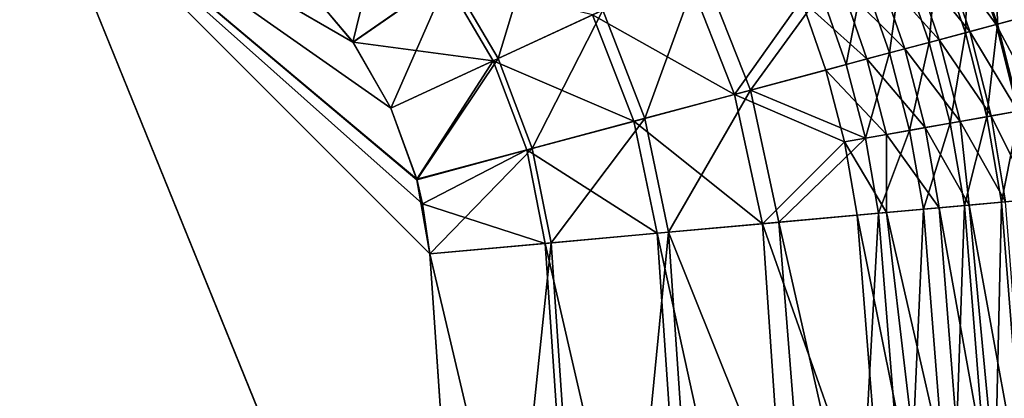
# Model space of a CAD drawing. Header units: metres. Extents: x 0 to 1200, y 0 to 700.
# Tile 45 of 51: x 960 to 1049, y 462 to 497. Entities that reach past the tile are written whole.
import ezdxf

# ---------------------------------------------------------------- set-up
doc = ezdxf.new("R2010")
doc.units = ezdxf.units.M

msp = doc.modelspace()

# ---------------------------------------------------------------- linework, layer by layer
at = {"layer": 'None'}
for points in [[(789.255432, 369.567932, -353), (881.951111, 517.702454, -353), (1001.514954, 412.834167, -353)], [(1001.519348, 412.772675, -350), (883.657349, 517.578186, -350), (794.651855, 374.762421, -350)], [(881.951111, 517.702454, -353), (961.695007, 511.078766, -353), (1001.514954, 412.834167, -353)], [(883.657349, 517.578186, -350), (1001.519348, 412.772675, -350), (961.695007, 511.078766, -350)], [(1001.514954, 412.834167, -353), (961.695007, 511.078766, -353), (997.261536, 475.41687, -353)], [(961.695007, 511.078766, -353), (996.074524, 482.095581, -353), (997.261536, 475.41687, -353)], [(985.962341, 499.7146, -353), (990.339111, 494.478882, -353), (961.695007, 511.078766, -353)], [(990.339111, 494.478882, -353), (993.743347, 488.533234, -353), (961.695007, 511.078766, -353)], [(961.695007, 511.078766, -353), (993.743347, 488.533234, -353), (996.074524, 482.095581, -353)], [(1001.519348, 412.772675, -350), (997.261536, 475.41687, -350), (961.695007, 511.078766, -350)], [(961.695007, 511.078766, -350), (997.261536, 475.41687, -350), (996.593262, 479.921143, -350)], [(996.593262, 479.921143, -350), (996.068787, 482.132843, -350), (961.695007, 511.078766, -350)], [(996.068787, 482.132843, -350), (993.742859, 488.548492, -350), (961.695007, 511.078766, -350)], [(961.695007, 511.078766, -350), (993.742859, 488.548492, -350), (990.345764, 494.465454, -350)], [(990.345764, 494.465454, -350), (985.959595, 499.711792, -350), (961.695007, 511.078766, -350)], [(990.339111, 494.478882, -353), (985.962341, 499.7146, -353), (993.414978, 507.147186, -352.109283)], [(990.339111, 494.478882, -353), (993.414978, 507.147186, -352.109283), (999.002991, 500.497131, -352.104889)], [(1007.443542, 506.37793, -349.452393), (1003.391602, 493.013184, -352.091736), (999.002991, 500.497131, -352.104889)], [(1012.789185, 497.369446, -349.400818), (1003.391602, 493.013184, -352.091736), (1007.443542, 506.37793, -349.452393)], [(1048.275146, 496.098602, -322.379791), (1045.658081, 503.719757, -322.733643), (1048.098755, 504.603577, -318.015808)], [(1050.767456, 496.76532, -317.613922), (1048.275146, 496.098602, -322.379791), (1048.098755, 504.603577, -318.015808)], [(1045.39624, 495.328461, -326.90097), (1042.847168, 502.701843, -327.207367), (1045.658081, 503.719757, -322.733643)], [(1048.16272, 496.06839, -316.298981), (1045.572632, 503.688324, -316.681732), (1043.248047, 502.846588, -321.174896)], [(1048.275146, 496.098602, -322.379791), (1045.39624, 495.328461, -326.90097), (1045.658081, 503.719757, -322.733643)], [(1050.151978, 496.600494, -311.566925), (1045.572632, 503.688324, -316.681732), (1048.16272, 496.06839, -316.298981)], [(1045.789185, 495.433441, -320.837891), (1043.248047, 502.846588, -321.174896), (1040.571045, 501.877167, -325.435608)], [(1048.16272, 496.06839, -316.298981), (1043.248047, 502.846588, -321.174896), (1045.789185, 495.433441, -320.837891)], [(1037.563354, 500.787872, -329.434814), (1043.047241, 494.699951, -325.143768), (1040.571045, 501.877167, -325.435608)], [(1042.154175, 494.461182, -331.146301), (1039.689087, 501.558075, -331.406555), (1042.847168, 502.701843, -327.207367)], [(1040.571045, 501.877167, -325.435608), (1043.047241, 494.699951, -325.143768), (1045.789185, 495.433441, -320.837891)], [(1045.39624, 495.328461, -326.90097), (1042.154175, 494.461182, -331.146301), (1042.847168, 502.701843, -327.207367)], [(1016.575012, 487.618561, -349.316132), (1012.789185, 497.369446, -349.400818), (1021.627014, 501.466248, -344.995667)], [(1026.074219, 490.159698, -344.809753), (1016.575012, 487.618561, -349.316132), (1021.627014, 501.466248, -344.995667)], [(1026.074219, 490.159698, -344.809753), (1021.627014, 501.466248, -344.995667), (1032.428833, 498.928528, -338.869843)], [(1038.574585, 493.503632, -335.08725), (1036.20813, 500.297363, -335.303314), (1039.689087, 501.558075, -331.406555)], [(1042.154175, 494.461182, -331.146301), (1038.574585, 493.503632, -335.08725), (1039.689087, 501.558075, -331.406555)], [(985.959595, 499.711792, -350), (990.345764, 494.465454, -350), (998.590637, 500.209717, -349.147491)], [(993.743347, 488.533234, -353), (990.339111, 494.478882, -353), (999.002991, 500.497131, -352.104889)], [(990.345764, 494.465454, -350), (1002.932373, 492.80011, -349.13501), (998.590637, 500.209717, -349.147491)], [(999.002991, 500.497131, -352.104889), (1003.391602, 493.013184, -352.091736), (993.743347, 488.533234, -353)], [(998.590637, 500.209717, -349.147491), (1002.932373, 492.80011, -349.13501), (1011.882446, 496.948914, -346.572205)], [(1011.882446, 496.948914, -346.572205), (1024.645386, 489.777344, -342.199768), (1020.299438, 500.850616, -342.376831)], [(1020.299438, 500.850616, -342.376831), (1024.645386, 489.777344, -342.199768), (1030.648804, 498.283539, -336.542694)], [(1034.682983, 492.462616, -338.695343), (1032.428833, 498.928528, -338.869843), (1036.20813, 500.297363, -335.303314)], [(1034.248047, 499.587189, -333.145996), (1039.959717, 493.873993, -329.186951), (1037.563354, 500.787872, -329.434814)], [(1038.574585, 493.503632, -335.08725), (1034.682983, 492.462616, -338.695343), (1036.20813, 500.297363, -335.303314)], [(1037.563354, 500.787872, -329.434814), (1039.959717, 493.873993, -329.186951), (1043.047241, 494.699951, -325.143768)], [(1030.648804, 498.283539, -336.542694), (1036.550537, 492.962036, -332.940247), (1034.248047, 499.587189, -333.145996)], [(1034.248047, 499.587189, -333.145996), (1036.550537, 492.962036, -332.940247), (1039.959717, 493.873993, -329.186951)], [(1026.074219, 490.159698, -344.809753), (1032.428833, 498.928528, -338.869843), (1034.682983, 492.462616, -338.695343)], [(1024.645386, 489.777344, -342.199768), (1032.844238, 491.970581, -336.376526), (1030.648804, 498.283539, -336.542694)], [(1030.648804, 498.283539, -336.542694), (1032.844238, 491.970581, -336.376526), (1036.550537, 492.962036, -332.940247)], [(1002.932373, 492.80011, -349.13501), (1015.598511, 487.357269, -346.491547), (1011.882446, 496.948914, -346.572205)], [(1006.458679, 484.912384, -352.070099), (1003.391602, 493.013184, -352.091736), (1012.789185, 497.369446, -349.400818)], [(1016.575012, 487.618561, -349.316132), (1006.458679, 484.912384, -352.070099), (1012.789185, 497.369446, -349.400818)], [(1011.882446, 496.948914, -346.572205), (1015.598511, 487.357269, -346.491547), (1024.645386, 489.777344, -342.199768)], [(1052.117798, 488.618408, -311.068604), (1050.151978, 496.600494, -311.566925), (1048.16272, 496.06839, -316.298981)], [(1050.260132, 488.287018, -321.967438), (1048.275146, 496.098602, -322.379791), (1050.767456, 496.76532, -317.613922)], [(1047.336914, 487.767548, -326.543762), (1045.39624, 495.328461, -326.90097), (1048.275146, 496.098602, -322.379791)], [(1050.115967, 488.262146, -315.85321), (1048.16272, 496.06839, -316.298981), (1045.789185, 495.433441, -320.837891)], [(1050.260132, 488.287018, -321.967438), (1047.336914, 487.767548, -326.543762), (1048.275146, 496.098602, -322.379791)], [(1052.117798, 488.618408, -311.068604), (1048.16272, 496.06839, -316.298981), (1050.115967, 488.262146, -315.85321)], [(1044.036499, 487.181213, -330.842804), (1042.154175, 494.461182, -331.146301), (1045.39624, 495.328461, -326.90097)], [(1043.047241, 494.699951, -325.143768), (1047.714844, 487.835205, -320.44516), (1045.789185, 495.433441, -320.837891)], [(1047.336914, 487.767548, -326.543762), (1044.036499, 487.181213, -330.842804), (1045.39624, 495.328461, -326.90097)], [(1045.789185, 495.433441, -320.837891), (1047.714844, 487.835205, -320.44516), (1050.115967, 488.262146, -315.85321)], [(990.345764, 494.465454, -350), (993.742859, 488.548492, -350), (1002.932373, 492.80011, -349.13501)], [(1040.384888, 486.532745, -334.835236), (1038.574585, 493.503632, -335.08725), (1042.154175, 494.461182, -331.146301)], [(1039.959717, 493.873993, -329.186951), (1044.930908, 487.340454, -324.803558), (1043.047241, 494.699951, -325.143768)], [(1044.036499, 487.181213, -330.842804), (1040.384888, 486.532745, -334.835236), (1042.154175, 494.461182, -331.146301)], [(1043.047241, 494.699951, -325.143768), (1044.930908, 487.340454, -324.803558), (1047.714844, 487.835205, -320.44516)], [(1036.408691, 485.826752, -338.49176), (1034.682983, 492.462616, -338.695343), (1038.574585, 493.503632, -335.08725)], [(1040.384888, 486.532745, -334.835236), (1036.408691, 485.826752, -338.49176), (1038.574585, 493.503632, -335.08725)], [(1036.550537, 492.962036, -332.940247), (1041.787598, 486.782043, -328.897888), (1039.959717, 493.873993, -329.186951)], [(1039.959717, 493.873993, -329.186951), (1041.787598, 486.782043, -328.897888), (1044.930908, 487.340454, -324.803558)], [(993.742859, 488.548492, -350), (996.068787, 482.132843, -350), (1002.932373, 492.80011, -349.13501)], [(1003.391602, 493.013184, -352.091736), (996.074524, 482.095581, -353), (993.743347, 488.533234, -353)], [(1002.932373, 492.80011, -349.13501), (996.068787, 482.132843, -350), (1005.963928, 484.779938, -349.11438)], [(1006.458679, 484.912384, -352.070099), (996.074524, 482.095581, -353), (1003.391602, 493.013184, -352.091736)], [(1005.963928, 484.779938, -349.11438), (1015.598511, 487.357269, -346.491547), (1002.932373, 492.80011, -349.13501)], [(1036.408691, 485.826752, -338.49176), (1026.074219, 490.159698, -344.809753), (1034.682983, 492.462616, -338.695343)], [(1032.844238, 491.970581, -336.376526), (1038.309937, 486.164429, -332.700226), (1036.550537, 492.962036, -332.940247)], [(1036.550537, 492.962036, -332.940247), (1038.309937, 486.164429, -332.700226), (1041.787598, 486.782043, -328.897888)], [(1024.645386, 489.777344, -342.199768), (1034.523071, 485.492096, -336.182617), (1032.844238, 491.970581, -336.376526)], [(1034.523071, 485.492096, -336.182617), (1038.309937, 486.164429, -332.700226), (1032.844238, 491.970581, -336.376526)], [(1015.598511, 487.357269, -346.491547), (1027.1427, 478.128113, -341.959229), (1024.645386, 489.777344, -342.199768)], [(1018.720642, 477.363922, -349.200623), (1016.575012, 487.618561, -349.316132), (1026.074219, 490.159698, -344.809753)], [(1028.63269, 478.263275, -344.559601), (1018.720642, 477.363922, -349.200623), (1026.074219, 490.159698, -344.809753)], [(1024.645386, 489.777344, -342.199768), (1027.1427, 478.128113, -341.959229), (1034.523071, 485.492096, -336.182617)], [(1028.63269, 478.263275, -344.559601), (1026.074219, 490.159698, -344.809753), (1036.408691, 485.826752, -338.49176)], [(1045.324829, 479.777832, -330.495605), (1044.036499, 487.181213, -330.842804), (1047.336914, 487.767548, -326.543762)], [(1044.930908, 487.340454, -324.803558), (1049.010498, 480.112213, -320), (1047.714844, 487.835205, -320.44516)], [(1048.656982, 480.080139, -326.135315), (1045.324829, 479.777832, -330.495605), (1047.336914, 487.767548, -326.543762)], [(1048.656982, 480.080139, -326.135315), (1047.336914, 487.767548, -326.543762), (1050.260132, 488.287018, -321.967438)], [(1047.714844, 487.835205, -320.44516), (1051.421021, 480.330933, -315.349487), (1050.115967, 488.262146, -315.85321)], [(1047.714844, 487.835205, -320.44516), (1049.010498, 480.112213, -320), (1051.421021, 480.330933, -315.349487)], [(1051.5979, 480.346985, -321.5), (1048.656982, 480.080139, -326.135315), (1050.260132, 488.287018, -321.967438)], [(1017.698792, 477.27121, -346.381561), (1015.598511, 487.357269, -346.491547), (1005.963928, 484.779938, -349.11438)], [(1008.156616, 476.405426, -352.042877), (1006.458679, 484.912384, -352.070099), (1016.575012, 487.618561, -349.316132)], [(1018.720642, 477.363922, -349.200623), (1008.156616, 476.405426, -352.042877), (1016.575012, 487.618561, -349.316132)], [(1017.698792, 477.27121, -346.381561), (1027.1427, 478.128113, -341.959229), (1015.598511, 487.357269, -346.491547)], [(1041.626953, 479.442291, -334.547729), (1040.384888, 486.532745, -334.835236), (1044.036499, 487.181213, -330.842804)], [(1045.324829, 479.777832, -330.495605), (1041.626953, 479.442291, -334.547729), (1044.036499, 487.181213, -330.842804)], [(1041.787598, 486.782043, -328.897888), (1045.750366, 479.816437, -325.063934), (1044.930908, 487.340454, -324.803558)], [(1045.750366, 479.816437, -325.063934), (1049.010498, 480.112213, -320), (1044.930908, 487.340454, -324.803558)], [(1034.523071, 485.492096, -336.182617), (1038.307251, 479.141083, -333.604767), (1038.309937, 486.164429, -332.700226)], [(1037.591431, 479.076141, -338.260803), (1036.408691, 485.826752, -338.49176), (1040.384888, 486.532745, -334.835236)], [(1041.626953, 479.442291, -334.547729), (1037.591431, 479.076141, -338.260803), (1040.384888, 486.532745, -334.835236)], [(1038.307251, 479.141083, -333.604767), (1043.033203, 479.569885, -328.57077), (1038.309937, 486.164429, -332.700226)], [(1038.309937, 486.164429, -332.700226), (1043.033203, 479.569885, -328.57077), (1041.787598, 486.782043, -328.897888)], [(1041.787598, 486.782043, -328.897888), (1043.033203, 479.569885, -328.57077), (1045.750366, 479.816437, -325.063934)], [(1027.1427, 478.128113, -341.959229), (1035.671021, 478.901886, -335.962677), (1034.523071, 485.492096, -336.182617)], [(1037.591431, 479.076141, -338.260803), (1028.63269, 478.263275, -344.559601), (1036.408691, 485.826752, -338.49176)], [(1034.523071, 485.492096, -336.182617), (1035.671021, 478.901886, -335.962677), (1038.307251, 479.141083, -333.604767)], [(996.068787, 482.132843, -350), (996.593262, 479.921143, -350), (1005.963928, 484.779938, -349.11438)], [(997.261536, 475.41687, -353), (996.074524, 482.095581, -353), (1006.458679, 484.912384, -352.070099)], [(1005.963928, 484.779938, -349.11438), (996.593262, 479.921143, -350), (1007.621704, 476.356903, -349.091309)], [(1008.156616, 476.405426, -352.042877), (997.261536, 475.41687, -353), (1006.458679, 484.912384, -352.070099)], [(1007.621704, 476.356903, -349.091309), (1017.698792, 477.27121, -346.381561), (1005.963928, 484.779938, -349.11438)], [(996.593262, 479.921143, -350), (997.261536, 475.41687, -350), (1007.621704, 476.356903, -349.091309)], [(1044.187012, 447.140411, -334.549347), (1041.626953, 479.442291, -334.547729), (1045.324829, 479.777832, -330.495605)], [(1045.750366, 479.816437, -325.063934), (1043.033203, 479.569885, -328.57077), (1048.77832, 447.452484, -324.417816)], [(1047.890381, 447.39212, -330.498596), (1044.187012, 447.140411, -334.549347), (1045.324829, 479.777832, -330.495605)], [(1047.890381, 447.39212, -330.498596), (1045.324829, 479.777832, -330.495605), (1048.656982, 480.080139, -326.135315)], [(1049.010498, 480.112213, -320), (1045.750366, 479.816437, -325.063934), (1051.586548, 447.643372, -320)], [(1045.750366, 479.816437, -325.063934), (1048.77832, 447.452484, -324.417816), (1051.586548, 447.643372, -320)], [(1051.22998, 447.61911, -326.138702), (1047.890381, 447.39212, -330.498596), (1048.656982, 480.080139, -326.135315)], [(1051.22998, 447.61911, -326.138702), (1048.656982, 480.080139, -326.135315), (1051.5979, 480.346985, -321.5)], [(1035.671021, 478.901886, -335.962677), (1027.1427, 478.128113, -341.959229), (1038.223145, 446.735046, -335.962677)], [(1035.798828, 446.570282, -341.604095), (1028.63269, 478.263275, -344.559601), (1037.591431, 479.076141, -338.260803)], [(1038.307251, 479.141083, -333.604767), (1035.671021, 478.901886, -335.962677), (1042.070679, 446.996582, -332.427979)], [(1035.671021, 478.901886, -335.962677), (1038.223145, 446.735046, -335.962677), (1042.070679, 446.996582, -332.427979)], [(1040.146973, 446.865814, -338.260803), (1035.798828, 446.570282, -341.604095), (1037.591431, 479.076141, -338.260803)], [(1040.146973, 446.865814, -338.260803), (1037.591431, 479.076141, -338.260803), (1041.626953, 479.442291, -334.547729)], [(1043.033203, 479.569885, -328.57077), (1038.307251, 479.141083, -333.604767), (1045.597778, 447.236298, -328.570068)], [(1038.307251, 479.141083, -333.604767), (1042.070679, 446.996582, -332.427979), (1045.597778, 447.236298, -328.570068)], [(1044.187012, 447.140411, -334.549347), (1040.146973, 446.865814, -338.260803), (1041.626953, 479.442291, -334.547729)], [(1043.033203, 479.569885, -328.57077), (1045.597778, 447.236298, -328.570068), (1048.77832, 447.452484, -324.417816)], [(1027.1427, 478.128113, -341.959229), (1017.698792, 477.27121, -346.381561), (1031.492065, 414.129639, -341.958313)], [(1031.175659, 446.256042, -344.556213), (1018.720642, 477.363922, -349.200623), (1028.63269, 478.263275, -344.559601)], [(1027.1427, 478.128113, -341.959229), (1031.492065, 414.129639, -341.958313), (1038.223145, 446.735046, -335.962677)], [(1035.798828, 446.570282, -341.604095), (1031.175659, 446.256042, -344.556213), (1028.63269, 478.263275, -344.559601)], [(1017.698792, 477.27121, -346.381561), (1007.621704, 476.356903, -349.091309), (1022.019531, 413.700806, -346.381561)], [(1012.430115, 413.266632, -352.040649), (1008.156616, 476.405426, -352.042877), (1018.720642, 477.363922, -349.200623)], [(1023.044556, 413.747192, -349.200623), (1012.430115, 413.266632, -352.040649), (1018.720642, 477.363922, -349.200623)], [(1017.698792, 477.27121, -346.381561), (1022.019531, 413.700806, -346.381561), (1031.492065, 414.129639, -341.958313)], [(1018.720642, 477.363922, -349.200623), (1031.175659, 446.256042, -344.556213), (1023.044556, 413.747192, -349.200623)], [(1001.514954, 412.834167, -353), (997.261536, 475.41687, -353), (1008.156616, 476.405426, -352.042877)], [(1007.621704, 476.356903, -349.091309), (997.261536, 475.41687, -350), (1011.910583, 413.243134, -349.086334)], [(1012.430115, 413.266632, -352.040649), (1001.514954, 412.834167, -353), (1008.156616, 476.405426, -352.042877)], [(1007.621704, 476.356903, -349.091309), (1011.910583, 413.243134, -349.086334), (1022.019531, 413.700806, -346.381561)], [(997.261536, 475.41687, -350), (1001.519348, 412.772675, -350), (1011.910583, 413.243134, -349.086334)]]:
    msp.add_3dface(points, dxfattribs=at)

doc.saveas('drawing.dxf')
